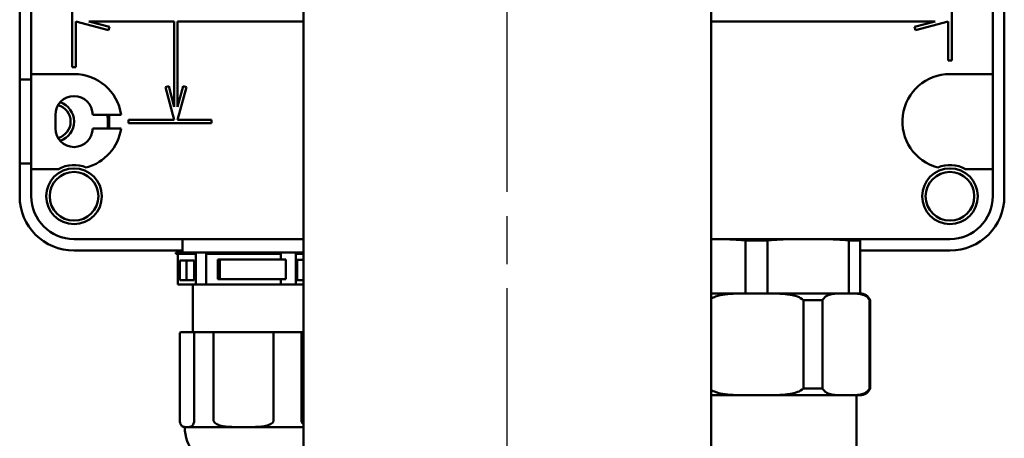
# Model space of a CAD drawing. Header units: millimetres. Extents: x 0 to 2100, y 0 to 1485.
# Tile 18 of 40: x 1242 to 1387, y 588 to 649. Entities that reach past the tile are written whole.
import ezdxf

# ---------------------------------------------------------------- set-up
doc = ezdxf.new("R2010")
doc.units = ezdxf.units.MM
doc.header["$LTSCALE"] = 5
doc.linetypes.add('CHAIN', pattern=[0.3543, 0.2362, -0.0295, 0.0591, -0.0295])
doc.layers.add('Mittellinie (ISO)', color=7, linetype='Continuous', lineweight=25)
doc.layers.add('Sichtbar (ISO)', color=7, linetype='Continuous', lineweight=50)

msp = doc.modelspace()

# ---------------------------------------------------------------- linework, layer by layer
at = {"layer": 'Mittellinie (ISO)', "linetype": 'CHAIN', "ltscale": 23.990969}
msp.add_line((1313.872, 411.408), (1313.872, 1179.408), dxfattribs=at)
at = {"layer": 'Sichtbar (ISO)'}
for p, q in [((1283.872, 423.908), (1283.872, 886.908)), ((1343.872, 423.908), (1343.872, 886.908)), ((1242.061, 640.478), (1242.061, 752.278)), ((1387.061, 736.078), (1387.061, 623.278)), ((1243.761, 641.278), (1243.761, 734.278)), ((1385.361, 734.278), (1385.361, 641.278)), ((1379.311, 643.278), (1379.311, 732.278)), ((1249.811, 654.278), (1249.811, 642.278)), ((1250.311, 642.278), (1250.311, 649.028)), ((1250.311, 649.028), (1255.14, 647.734)), ((1255.27, 648.217), (1252.243, 649.028)), ((1252.243, 649.028), (1264.811, 649.028)), ((1255.14, 647.734), (1255.27, 648.217)), ((1264.811, 649.028), (1264.811, 636.46)), ((1265.311, 636.46), (1265.311, 649.028)), ((1265.311, 649.028), (1283.872, 649.028)), ((1343.872, 649.028), (1376.879, 649.028)), ((1376.879, 649.028), (1373.852, 648.217)), ((1373.852, 648.217), (1373.981, 647.734)), ((1373.981, 647.734), (1378.811, 649.028)), ((1378.811, 649.028), (1378.811, 643.278)), ((1378.811, 643.278), (1379.311, 643.278)), ((1243.761, 627.278), (1243.761, 641.278)), ((1245.261, 641.278), (1243.761, 641.278)), ((1250.061, 641.278), (1245.261, 641.278)), ((1249.811, 642.278), (1250.311, 642.278)), ((1383.861, 641.278), (1379.061, 641.278)), ((1385.361, 641.278), (1383.861, 641.278)), ((1385.361, 641.278), (1385.361, 627.278)), ((1242.061, 640.478), (1243.761, 640.478)), ((1242.061, 628.078), (1242.061, 640.478)), ((1264, 639.487), (1263.517, 639.358)), ((1264.811, 636.46), (1264, 639.487)), ((1266.122, 639.487), (1265.311, 636.46)), ((1266.605, 639.358), (1266.122, 639.487)), ((1263.517, 639.358), (1264.811, 634.528)), ((1265.311, 634.528), (1266.605, 639.358)), ((1247.311, 633.278), (1247.311, 635.278)), ((1252.811, 635.278), (1256.989, 635.278)), ((1255.261, 633.278), (1255.261, 635.278)), ((1255.061, 633.278), (1255.061, 634.278)), ((1264.811, 634.528), (1258.061, 634.528)), ((1258.061, 634.528), (1258.061, 634.028)), ((1258.061, 634.028), (1270.311, 634.028)), ((1270.311, 634.528), (1265.311, 634.528)), ((1270.311, 634.028), (1270.311, 634.528)), ((1256.989, 633.278), (1252.811, 633.278)), ((1242.061, 623.278), (1242.061, 628.078)), ((1243.761, 628.078), (1242.061, 628.078)), ((1243.761, 623.278), (1243.761, 627.278)), ((1243.761, 627.278), (1245.261, 627.278)), ((1245.261, 627.278), (1247.789, 627.278)), ((1381.332, 627.278), (1383.861, 627.278)), ((1383.861, 627.278), (1385.361, 627.278)), ((1385.361, 627.278), (1385.361, 623.278)), ((1283.872, 616.978), (1250.061, 616.978)), ((1266.061, 616.978), (1266.061, 614.978)), ((1379.061, 616.978), (1343.872, 616.978)), ((1352.186, 616.758), (1348.936, 616.758)), ((1348.936, 608.978), (1348.936, 616.758)), ((1352.186, 616.758), (1352.186, 608.978)), ((1365.811, 616.758), (1364.186, 616.758)), ((1364.186, 608.978), (1364.186, 616.758)), ((1365.811, 616.974), (1365.811, 616.758)), ((1365.811, 616.758), (1365.811, 608.978)), ((1266.061, 615.278), (1250.061, 615.278)), ((1283.872, 614.978), (1265.061, 614.978)), ((1265.061, 614.978), (1265.061, 614.778)), ((1379.061, 615.278), (1365.811, 615.278)), ((1267.979, 614.778), (1265.061, 614.778)), ((1265.357, 614.778), (1265.357, 610.278)), ((1265.665, 613.821), (1267.735, 613.821)), ((1265.665, 610.904), (1265.665, 613.821)), ((1266.639, 613.821), (1266.639, 610.904)), ((1267.735, 613.821), (1267.735, 610.904)), ((1267.979, 614.778), (1267.979, 610.278)), ((1269.524, 614.778), (1269.524, 610.278)), ((1280.531, 614.778), (1269.524, 614.778)), ((1271.223, 613.98), (1280.531, 613.98)), ((1271.223, 611.066), (1271.223, 613.98)), ((1271.512, 613.98), (1271.512, 611.066)), ((1280.531, 613.98), (1280.531, 614.778)), ((1280.531, 613.98), (1281.249, 613.98)), ((1281.249, 611.066), (1281.249, 613.98)), ((1282.728, 614.778), (1282.728, 610.278)), ((1283.872, 614.778), (1282.728, 614.778)), ((1282.942, 610.94), (1282.942, 613.919)), ((1282.942, 613.919), (1283.872, 613.919)), ((1267.735, 610.904), (1265.665, 610.904)), ((1280.531, 611.066), (1271.223, 611.066)), ((1281.249, 611.066), (1280.531, 611.066)), ((1280.531, 610.278), (1280.531, 611.066)), ((1283.872, 610.94), (1282.942, 610.94)), ((1265.357, 610.278), (1267.979, 610.278)), ((1267.561, 610.278), (1267.561, 603.278)), ((1269.524, 610.278), (1267.979, 610.278)), ((1269.524, 610.278), (1280.531, 610.278)), ((1280.531, 610.278), (1282.728, 610.278)), ((1282.728, 610.278), (1283.872, 610.278)), ((1348.936, 608.978), (1343.872, 608.978)), ((1348.936, 608.978), (1352.186, 608.978)), ((1358.186, 608.978), (1352.186, 608.978)), ((1357.489, 607.978), (1360.303, 607.978)), ((1357.489, 594.978), (1357.489, 607.978)), ((1364.186, 608.978), (1358.186, 608.978)), ((1360.303, 607.978), (1360.303, 594.978)), ((1364.186, 608.978), (1365.811, 608.978)), ((1367.232, 607.978), (1367.311, 607.978)), ((1367.232, 594.978), (1367.232, 607.978)), ((1367.311, 607.978), (1367.311, 594.978)), ((1267.933, 603.278), (1265.844, 603.278)), ((1267.933, 603.278), (1270.71, 603.278)), ((1279.475, 603.278), (1270.71, 603.278)), ((1279.475, 603.278), (1283.426, 603.278)), ((1283.872, 603.278), (1283.426, 603.278)), ((1265.641, 603.078), (1265.641, 590.266)), ((1267.746, 590.266), (1267.746, 603.078)), ((1270.617, 603.078), (1270.617, 590.266)), ((1279.452, 590.266), (1279.452, 603.078)), ((1283.537, 603.078), (1283.537, 590.266)), ((1360.303, 594.978), (1357.489, 594.978)), ((1367.311, 594.978), (1367.232, 594.978)), ((1343.872, 593.978), (1350.561, 593.978)), ((1350.561, 593.978), (1363.768, 593.978)), ((1363.768, 593.978), (1365.811, 593.978)), ((1365.311, 593.978), (1365.311, 585.978)), ((1266.372, 589.278), (1266.694, 589.278)), ((1266.694, 589.278), (1275.035, 589.278)), ((1275.035, 589.278), (1283.872, 589.278))]:
    msp.add_line(p, q, dxfattribs=at)
for centre, radius in [((1250.061, 623.278), 4.1), ((1250.061, 623.278), 3.583), ((1379.061, 623.278), 4.1), ((1379.061, 623.278), 3.583)]:
    msp.add_circle(centre, radius, dxfattribs=at)
for centre, radius, start, end in [((1250.061, 634.278), 7, 8.21321, 90), ((1379.061, 634.278), 7, 90, 255.12619), ((1250.061, 635.278), 2.75, 0, 180), ((1247.061, 634.278), 2.5, 284.89405, 75.10595), ((1247.061, 634.278), 3, 288.63641, 71.36359), ((1250.061, 634.278), 5, 0, 11.53696), ((1250.061, 633.278), 2.75, 180, 0), ((1250.061, 634.278), 7, 284.87381, 351.78679), ((1250.061, 623.278), 4.6, 67.00711, 119.59185), ((1379.061, 623.278), 4.6, 60.40815, 112.99289), ((1250.061, 623.278), 8, 180, 270), ((1250.061, 623.278), 6.3, 180, 270), ((1379.061, 623.278), 8, 270, 0), ((1379.061, 623.278), 6.3, 270, 0), ((1365.561, 609.92), 7.058, 87.97007, 90), ((1365.811, 607.353), 1.625, 22.61986, 90), ((1365.811, 595.603), 1.625, 270, 337.38014), ((1266.528, 590.266), 1, 240.95839, 261.0555), ((1272.372, 589.278), 6, 180, 258.8711)]:
    msp.add_arc(centre, radius, start, end, dxfattribs=at)
for points, knots in [([(1348.936, 616.758), (1348.589, 616.8), (1348.239, 616.834), (1347.046, 616.923), (1346.197, 616.948), (1344.859, 616.968), (1344.36, 616.971), (1343.872, 616.973)], [3.00922608, 3.00922608, 3.00922608, 3.00922608, 3.12159733, 3.12159733, 3.39124078, 3.39124078, 3.5546926, 3.5546926, 3.5546926, 3.5546926]), ([(1364.186, 616.758), (1363.839, 616.8), (1363.489, 616.834), (1362.296, 616.923), (1361.447, 616.948), (1359.781, 616.973), (1358.964, 616.974), (1357.407, 616.974), (1356.59, 616.973), (1354.925, 616.948), (1354.076, 616.923), (1352.882, 616.834), (1352.533, 616.8), (1352.186, 616.758)], [3.0092261, 3.0092261, 3.0092261, 3.0092261, 3.1215973, 3.1215973, 3.3912408, 3.3912408, 3.6608842, 3.6608842, 3.9305277, 3.9305277, 4.2001712, 4.2001712, 4.3125424, 4.3125424, 4.3125424, 4.3125424]), ([(1350.561, 608.978), (1349.599, 608.978), (1348.544, 608.989), (1346.982, 608.93), (1346.465, 608.897), (1345.465, 608.764), (1344.982, 608.668), (1344.313, 608.422), (1344.077, 608.314), (1343.872, 608.174)], [1.48724215, 1.48724215, 1.48724215, 1.48724215, 1.77582026, 1.77582026, 1.92010932, 1.92010932, 2.06439838, 2.06439838, 2.1338456, 2.1338456, 2.1338456, 2.1338456]), ([(1357.489, 607.978), (1357.249, 608.216), (1356.901, 608.388), (1356.14, 608.668), (1355.656, 608.764), (1354.656, 608.897), (1354.139, 608.93), (1352.577, 608.989), (1351.523, 608.978), (1350.561, 608.978)], [0.81110396, 0.81110396, 0.81110396, 0.81110396, 0.91008592, 0.91008592, 1.05437498, 1.05437498, 1.19866404, 1.19866404, 1.48724215, 1.48724215, 1.48724215, 1.48724215]), ([(1363.768, 608.978), (1363.287, 608.978), (1362.759, 608.989), (1361.978, 608.93), (1361.72, 608.897), (1361.22, 608.764), (1360.978, 608.668), (1360.597, 608.388), (1360.423, 608.216), (1360.303, 607.978)], [1.48724215, 1.48724215, 1.48724215, 1.48724215, 1.77582026, 1.77582026, 1.92010932, 1.92010932, 2.06439838, 2.06439838, 2.16338034, 2.16338034, 2.16338034, 2.16338034]), ([(1367.232, 607.978), (1367.112, 608.216), (1366.938, 608.388), (1366.557, 608.668), (1366.315, 608.764), (1365.815, 608.897), (1365.557, 608.93), (1364.776, 608.989), (1364.249, 608.978), (1363.768, 608.978)], [0.81110396, 0.81110396, 0.81110396, 0.81110396, 0.91008592, 0.91008592, 1.05437498, 1.05437498, 1.19866404, 1.19866404, 1.48724215, 1.48724215, 1.48724215, 1.48724215]), ([(1265.844, 603.278), (1265.843, 603.278), (1265.843, 603.278), (1265.815, 603.278), (1265.787, 603.272), (1265.738, 603.251), (1265.716, 603.236), (1265.68, 603.199), (1265.665, 603.177), (1265.646, 603.129), (1265.641, 603.104), (1265.641, 603.078)], [-0.031768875, -0.031768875, -0.031768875, -0.031768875, -0.031565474, -0.031565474, -0.023344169, -0.023344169, -0.015452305, -0.015452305, -0.007693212, -0.007693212, 0, 0, 0, 0]), ([(1267.933, 603.278), (1267.932, 603.278), (1267.931, 603.278), (1267.906, 603.278), (1267.881, 603.272), (1267.835, 603.251), (1267.815, 603.236), (1267.782, 603.199), (1267.769, 603.177), (1267.751, 603.129), (1267.746, 603.104), (1267.746, 603.078)], [-0.000203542, -0.000203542, -0.000203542, -0.000203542, 0, 0, 0.008227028, 0.008227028, 0.016124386, 0.016124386, 0.02388888, 0.02388888, 0.031587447, 0.031587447, 0.031587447, 0.031587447]), ([(1270.71, 603.278), (1270.709, 603.278), (1270.709, 603.278), (1270.696, 603.278), (1270.684, 603.272), (1270.661, 603.251), (1270.651, 603.236), (1270.635, 603.199), (1270.628, 603.177), (1270.619, 603.129), (1270.617, 603.104), (1270.617, 603.078)], [-0.031768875, -0.031768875, -0.031768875, -0.031768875, -0.031565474, -0.031565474, -0.023344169, -0.023344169, -0.015452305, -0.015452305, -0.007693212, -0.007693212, 0, 0, 0, 0]), ([(1279.475, 603.278), (1279.475, 603.278), (1279.475, 603.278), (1279.472, 603.278), (1279.469, 603.272), (1279.463, 603.251), (1279.461, 603.236), (1279.457, 603.199), (1279.455, 603.177), (1279.453, 603.129), (1279.452, 603.104), (1279.452, 603.078)], [-0.000203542, -0.000203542, -0.000203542, -0.000203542, 0, 0, 0.008227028, 0.008227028, 0.016124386, 0.016124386, 0.02388888, 0.02388888, 0.031587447, 0.031587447, 0.031587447, 0.031587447]), ([(1283.426, 603.278), (1283.427, 603.278), (1283.427, 603.278), (1283.442, 603.278), (1283.457, 603.272), (1283.484, 603.251), (1283.496, 603.236), (1283.515, 603.199), (1283.523, 603.177), (1283.534, 603.129), (1283.537, 603.104), (1283.537, 603.078)], [-0.031768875, -0.031768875, -0.031768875, -0.031768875, -0.031565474, -0.031565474, -0.023344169, -0.023344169, -0.015452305, -0.015452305, -0.007693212, -0.007693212, 0, 0, 0, 0]), ([(1343.872, 594.783), (1344.077, 594.643), (1344.313, 594.534), (1344.982, 594.288), (1345.465, 594.192), (1346.465, 594.06), (1346.982, 594.026), (1348.544, 593.968), (1349.599, 593.978), (1350.561, 593.978)], [-0.64660345, -0.64660345, -0.64660345, -0.64660345, -0.57715623, -0.57715623, -0.43286717, -0.43286717, -0.28857811, -0.28857811, 0, 0, 0, 0]), ([(1350.561, 593.978), (1351.523, 593.978), (1352.577, 593.968), (1354.139, 594.026), (1354.656, 594.06), (1355.656, 594.192), (1356.14, 594.288), (1356.901, 594.568), (1357.249, 594.741), (1357.489, 594.978)], [0, 0, 0, 0, 0.28857811, 0.28857811, 0.43286717, 0.43286717, 0.57715623, 0.57715623, 0.67613819, 0.67613819, 0.67613819, 0.67613819]), ([(1360.303, 594.978), (1360.423, 594.741), (1360.597, 594.568), (1360.978, 594.288), (1361.22, 594.192), (1361.72, 594.06), (1361.978, 594.026), (1362.759, 593.968), (1363.287, 593.978), (1363.768, 593.978)], [-0.67613819, -0.67613819, -0.67613819, -0.67613819, -0.57715623, -0.57715623, -0.43286717, -0.43286717, -0.28857811, -0.28857811, 0, 0, 0, 0]), ([(1363.768, 593.978), (1364.249, 593.978), (1364.776, 593.968), (1365.557, 594.026), (1365.815, 594.06), (1366.315, 594.192), (1366.557, 594.288), (1366.938, 594.568), (1367.112, 594.741), (1367.232, 594.978)], [0, 0, 0, 0, 0.28857811, 0.28857811, 0.43286717, 0.43286717, 0.57715623, 0.57715623, 0.67613819, 0.67613819, 0.67613819, 0.67613819]), ([(1266.694, 589.278), (1266.563, 589.278), (1266.419, 589.281), (1266.133, 589.338), (1265.991, 589.389), (1265.816, 589.596), (1265.758, 589.686), (1265.693, 589.868), (1265.669, 589.957), (1265.651, 590.086), (1265.647, 590.127), (1265.642, 590.194), (1265.641, 590.233), (1265.641, 590.266)], [1.86708529, 1.86708529, 1.86708529, 1.86708529, 2.03925997, 2.03925997, 2.21143464, 2.21143464, 2.27828957, 2.27828957, 2.31276469, 2.31276469, 2.32402091, 2.32402091, 2.33385662, 2.33385662, 2.33385662, 2.33385662]), ([(1267.746, 590.266), (1267.746, 590.233), (1267.745, 590.194), (1267.74, 590.127), (1267.736, 590.086), (1267.718, 589.957), (1267.694, 589.868), (1267.629, 589.686), (1267.571, 589.596), (1267.396, 589.389), (1267.254, 589.338), (1266.968, 589.281), (1266.824, 589.278), (1266.694, 589.278)], [1.40031397, 1.40031397, 1.40031397, 1.40031397, 1.41014967, 1.41014967, 1.4214059, 1.4214059, 1.45588102, 1.45588102, 1.52273595, 1.52273595, 1.69491062, 1.69491062, 1.86708529, 1.86708529, 1.86708529, 1.86708529]), ([(1275.035, 589.278), (1274.485, 589.278), (1273.882, 589.281), (1272.683, 589.338), (1272.087, 589.389), (1271.351, 589.596), (1271.11, 589.686), (1270.837, 589.868), (1270.736, 589.957), (1270.66, 590.086), (1270.641, 590.127), (1270.622, 590.194), (1270.617, 590.233), (1270.617, 590.266)], [1.86708529, 1.86708529, 1.86708529, 1.86708529, 2.03925997, 2.03925997, 2.21143464, 2.21143464, 2.27828957, 2.27828957, 2.31276469, 2.31276469, 2.32402091, 2.32402091, 2.33385662, 2.33385662, 2.33385662, 2.33385662]), ([(1279.452, 590.266), (1279.452, 590.233), (1279.447, 590.194), (1279.428, 590.127), (1279.41, 590.086), (1279.333, 589.957), (1279.232, 589.868), (1278.96, 589.686), (1278.718, 589.596), (1277.982, 589.389), (1277.387, 589.338), (1276.188, 589.281), (1275.584, 589.278), (1275.035, 589.278)], [1.40031397, 1.40031397, 1.40031397, 1.40031397, 1.41014967, 1.41014967, 1.4214059, 1.4214059, 1.45588102, 1.45588102, 1.52273595, 1.52273595, 1.69491062, 1.69491062, 1.86708529, 1.86708529, 1.86708529, 1.86708529]), ([(1283.872, 589.731), (1283.838, 589.754), (1283.805, 589.779), (1283.705, 589.868), (1283.628, 589.957), (1283.569, 590.086), (1283.555, 590.127), (1283.541, 590.194), (1283.537, 590.233), (1283.537, 590.266)], [2.263521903, 2.263521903, 2.263521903, 2.263521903, 2.278289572, 2.278289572, 2.312764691, 2.312764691, 2.324020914, 2.324020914, 2.333856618, 2.333856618, 2.333856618, 2.333856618])]:
    msp.add_open_spline(points, degree=3, knots=knots, dxfattribs=at)

doc.saveas('drawing.dxf')
